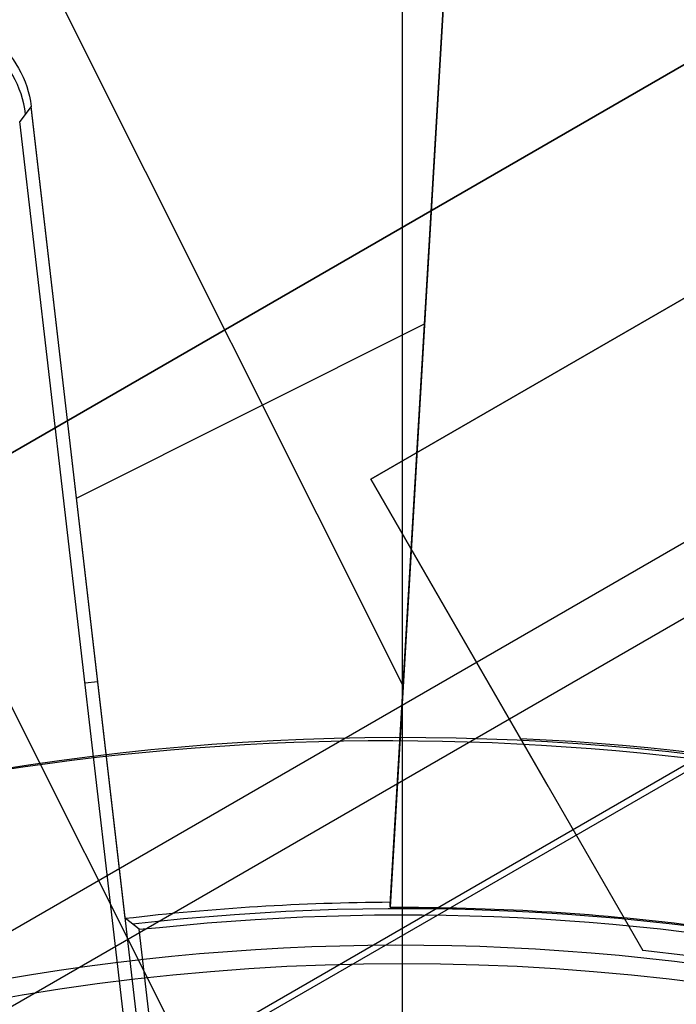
# Model space of a CAD drawing. Extents: x 12963 to 14406, y -2067 to -815.
# Tile 28 of 68: x 13680 to 13687, y -1592 to -1583. Entities that reach past the tile are written whole.
import ezdxf

# ---------------------------------------------------------------- set-up
doc = ezdxf.new("R2010")
doc.units = 0
doc.layers.get('0').update_dxf_attribs({"linetype": 'CONTINUOUS'})
doc.layers.add('COLOR', color=7, linetype='CONTINUOUS')
doc.layers.add('LUZ', color=7, linetype='CONTINUOUS')

msp = doc.modelspace()

# ---------------------------------------------------------------- linework, layer by layer
for p, q in [((13705.95651096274, -1576.880930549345, 105.1250029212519), (13640.22927284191, -1614.828569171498, 105.1250029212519)), ((13703.39267529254, -1579.109755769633, 51.12500292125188), (13643.44140993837, -1613.722634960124, 51.12500292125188)), ((13704.04743158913, -1580.187553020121, 199.6250029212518), (13644.04743158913, -1614.828569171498, 199.6250029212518)), ((13703.98465060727, -1580.296292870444, 200.6250029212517), (13644.17299355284, -1614.828569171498, 200.6250029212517)), ((13651.56186000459, -1603.561908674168, 258.0844421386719), (13690.53300317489, -1581.061908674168, 258.0844421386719)), ((13690.53300317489, -1581.061908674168, 261.0844421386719), (13651.56186000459, -1603.561908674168, 261.0844421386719)), ((13690.53300317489, -1581.061908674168, 259.5844421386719), (13651.56186000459, -1603.561908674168, 259.5844421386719)), ((13689.04007705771, -1584.233251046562, 212.0844421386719), (13683.73877454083, -1587.293959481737, 212.0844421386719)), ((13683.73877454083, -1587.293959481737, 218.0844421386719), (13689.04007705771, -1584.233251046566, 218.0844421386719)), ((13683.73877454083, -1587.293959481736, 215.0844421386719), (13689.04007705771, -1584.233251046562, 215.0844421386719)), ((13686.38942579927, -1585.763605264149, 218.0844421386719), (13686.38942579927, -1585.763605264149, 212.0844421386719)), ((13683.73877454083, -1587.293959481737, 212.0844421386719), (13683.73877454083, -1587.293959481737, 218.0844421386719)), ((13683.73877454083, -1587.293959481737, 212.0844421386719), (13686.42816231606, -1591.952115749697, 212.0844421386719)), ((13685.21796183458, -1589.855987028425, 218.0844421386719), (13683.73877454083, -1587.293959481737, 218.0844421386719)), ((13685.49267736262, -1590.331808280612, 215.0844421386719), (13683.73877454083, -1587.293959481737, 215.0844421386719)), ((13685.08346842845, -1589.623037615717, 212.0844421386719), (13685.08346842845, -1589.623037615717, 218.0844421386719))]:
    msp.add_line(p, q)
at = {"extrusion": (0.112475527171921, 0.194813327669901, 0.9743700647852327)}
msp.add_lwpolyline([(-12693.92521337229, -5351.365580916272), (-12694.43576296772, -5351.056612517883), (-12694.94430877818, -5350.742947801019), (-12695.45079038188, -5350.424605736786), (-12695.95514755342, -5350.101606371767), (-12696.45732028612, -5349.773970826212), (-12696.9572488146, -5349.441721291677), (-12697.45487363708, -5349.104881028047), (-12697.95013553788, -5348.763474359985), (-12698.44297560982, -5348.417526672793), (-12698.93333527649, -5348.067064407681), (-12699.42115631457, -5347.712115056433), (-12699.90638087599, -5347.352707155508), (-12700.38895150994, -5346.988870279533), (-12700.86881118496, -5346.620635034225), (-12701.34590331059, -5346.248033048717), (-12701.82017175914, -5345.871096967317), (-12702.29156088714, -5345.489860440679), (-12702.76001555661, -5345.104358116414), (-12703.22548115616, -5344.714625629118), (-12703.68790362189, -5344.320699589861), (-12704.14722945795, -5343.922617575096), (-12704.60340575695, -5343.52041811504), (-12705.05638022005, -5343.114140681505), (-12705.5061011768, -5342.703825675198), (-12705.95251760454, -5342.289514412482), (-12706.39557914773, -5341.871249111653), (-12706.83523613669, -5341.449072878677), (-12707.27143960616, -5341.023029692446), (-12707.70414131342, -5340.59316438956), (-12708.13329375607, -5340.159522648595), (-12708.55885018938, -5339.722150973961), (-12708.98076464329, -5339.281096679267), (-12709.39899193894, -5338.836407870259), (-12709.81348770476, -5338.388133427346), (-12710.22420839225, -5337.936322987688), (-12710.63111129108, -5337.481026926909), (-12711.03415454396, -5337.022296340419), (-12711.43329716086, -5336.560183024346), (-12711.82849903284, -5336.094739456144), (-12712.21972094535, -5335.626018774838), (-12712.60692459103, -5335.154074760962), (-12712.99007258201, -5334.678961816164), (-12713.36912846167, -5334.200734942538), (-12713.74405671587, -5333.719449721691), (-12714.11482278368, -5333.235162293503), (-12714.48139306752, -5332.747929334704), (-12714.84373494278, -5332.257808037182), (-12715.2018167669, -5331.764856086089), (-12715.55560788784, -5331.269131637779), (-12715.90507865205, -5330.770693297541), (-12716.25020041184, -5330.269600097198), (-12716.59094553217, -5329.765911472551), (-12716.9272873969, -5329.259687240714), (-12717.25920041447, -5328.75098757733), (-12717.58666002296, -5328.23987299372), (-12717.90964269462, -5327.726404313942), (-12718.22812593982, -5327.210642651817), (-12718.54208831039, -5326.692649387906), (-12718.85150940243, -5326.172486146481), (-12719.15636985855, -5325.650214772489), (-12719.45665136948, -5325.125897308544), (-12719.75233667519, -5324.59959597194), (-12720.04340956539, -5324.071373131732), (-12720.32985487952, -5323.541291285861), (-12720.61165850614, -5323.00941303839), (-12720.88880738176, -5322.475801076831), (-12721.16128948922, -5321.940518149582), (-12721.42909385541, -5321.403627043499), (-12721.69221054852, -5320.865190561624), (-12721.95063067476, -5320.325271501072), (-12722.20434637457, -5319.783932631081), (-12722.45335081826, -5319.241236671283), (-12722.69763820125, -5318.697246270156), (-12722.9372037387, -5318.152023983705), (-12723.17204365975, -5317.605632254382), (-12723.40215520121, -5317.058133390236), (-12723.62753660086, -5316.509589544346), (-12723.84818709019, -5315.960062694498), (-12724.06410688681, -5315.409614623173), (-12724.27529718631, -5314.858306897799), (-12724.48176015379, -5314.306200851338), (-12724.68349891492, -5313.753357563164), (-12724.8805175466, -5313.199837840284), (-12725.07282106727, -5312.645702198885), (-12725.26041542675, -5312.091010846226), (-12725.44330749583, -5311.535823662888), (-12725.62150505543, -5310.980200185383), (-12725.79501678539, -5310.424199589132), (-12725.96385225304, -5309.867880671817), (-12726.12802190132, -5309.311301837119), (-12726.28753703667, -5308.754521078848), (-12726.44240981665, -5308.197595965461), (-12726.59265323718, -5307.640583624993), (-12726.73828111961, -5307.083540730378), (-12726.87930809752, -5306.526523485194), (-12727.01574960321, -5305.969587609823), (-12727.14762185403, -5305.41278832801), (-12727.2749418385, -5304.856180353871), (-12727.39772730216, -5304.299817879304), (-12727.5159967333, -5303.74375456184), (-12727.6297693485, -5303.188043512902), (-12727.73906507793, -5302.632737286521), (-12727.84390455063, -5302.07788786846), (-12727.94430907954, -5301.523546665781), (-12728.04030064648, -5300.969764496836), (-12728.13190188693, -5300.416591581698), (-12728.21913607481, -5299.864077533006), (-12728.30202710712, -5299.312271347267), (-12728.38059948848, -5298.761221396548), (-12728.45487831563, -5298.210975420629), (-12728.52488926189, -5297.661580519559), (-12728.59065856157, -5297.113083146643), (-12728.65221299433, -5296.565529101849), (-12728.70957986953, -5296.018963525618), (-12728.76278701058, -5295.473430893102), (-12728.81186273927, -5294.9289750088), (-12728.85683586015, -5294.385639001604), (-12728.89773564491, -5293.843465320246), (-12728.93459181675, -5293.302495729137), (-12728.96743453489, -5292.762771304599), (-12728.99629437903, -5292.224332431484), (-12729.02120233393, -5291.687218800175), (-12729.04218977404, -5291.151469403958), (-12729.05928844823, -5290.617122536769), (-12729.07253046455, -5290.084215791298), (-12729.08194827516, -5289.552786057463), (-12729.0875746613, -5289.022869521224), (-12729.08944271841, -5288.494501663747), (-12729.08764350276, -5287.975960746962), (-12729.08222485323, -5287.455927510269), (-12729.07315547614, -5286.934435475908), (-12729.06040436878, -5286.411518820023), (-12729.04394083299, -5285.887212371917), (-12729.02373448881, -5285.36155161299), (-12728.99975528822, -5284.834572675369), (-12728.97197352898, -5284.306312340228), (-12728.94035986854, -5283.776808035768), (-12728.90488533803, -5283.246097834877), (-12728.8655213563, -5282.714220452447), (-12728.822239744, -5282.181215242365), (-12728.77501273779, -5281.647122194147), (-12728.72381300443, -5281.111981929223), (-12728.6686136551, -5280.575835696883), (-12728.60938825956, -5280.038725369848), (-12728.54611086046, -5279.500693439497), (-12728.47875598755, -5278.961783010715), (-12728.40729867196, -5278.422037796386), (-12728.33171446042, -5277.8815021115), (-12728.25197942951, -5277.340220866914), (-12728.16807019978, -5276.798239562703), (-12728.07996394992, -5276.255604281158), (-12727.98763843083, -5275.712361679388), (-12727.89107197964, -5275.168558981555), (-12727.79024353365, -5274.624243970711), (-12727.68513264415, -5274.079464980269), (-12727.57571949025, -5273.53427088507), (-12727.46198489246, -5272.988711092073), (-12727.34391032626, -5272.442835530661), (-12727.22147793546, -5271.896694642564), (-12727.09467054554, -5271.350339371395), (-12726.96347167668, -5270.803821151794), (-12726.82786555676, -5270.257191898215), (-12726.68783713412, -5269.710503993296), (-12726.54337209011, -5269.163810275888), (-12726.39445685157, -5268.617164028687), (-12726.24107860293, -5268.070618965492), (-12726.08322529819, -5267.524229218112), (-12725.92088567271, -5266.978049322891), (-12725.75404925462, -5266.432134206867), (-12725.58270637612, -5265.886539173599), (-12725.40684818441, -5265.341319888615), (-12725.22646665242, -5264.796532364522), (-12725.0415545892, -5264.252232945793), (-12724.85210565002, -5263.708478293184), (-12724.6581143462, -5263.165325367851), (-12724.45957605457, -5262.622831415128), (-12724.25648702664, -5262.081053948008), (-12724.04884439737, -5261.540050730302), (-12723.8366461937, -5260.999879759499), (-12723.61989134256, -5260.46059924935), (-12723.39857967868, -5259.922267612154), (-12723.17271195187, -5259.384943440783), (-12722.942289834, -5258.848685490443), (-12722.70731592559, -5258.313552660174), (-12722.46779376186, -5257.779603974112), (-12722.22372781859, -5257.246898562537), (-12721.97512351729, -5256.715495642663), (-12721.7219872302, -5256.185454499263), (-12721.46432628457, -5255.656834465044), (-12721.20214896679, -5255.129694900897), (-12720.9354645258, -5254.604095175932), (-12720.66428317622, -5254.080094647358), (-12720.38861610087, -5253.557752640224), (-12720.10847545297, -5253.037128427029), (-12719.82387435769, -5252.518281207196), (-12719.53482691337, -5252.001270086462), (-12719.24134819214, -5251.486154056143), (-12718.94345424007, -5250.972991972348), (-12718.64116207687, -5250.461842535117), (-12718.33448969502, -5249.952764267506), (-12718.02345605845, -5249.445815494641), (-12717.70808110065, -5248.94105432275), (-12717.38838572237, -5248.438538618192), (-12717.06439178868, -5247.938325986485), (-12716.73612212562, -5247.440473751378), (-12716.40360051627, -5246.945038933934), (-12716.0668516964, -5246.452078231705), (-12715.72590134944, -5245.96164799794), (-12715.38077610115, -5245.473804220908), (-12715.03150351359, -5244.988602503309), (-12714.67811207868, -5244.506098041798), (-12714.32063121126, -5244.026345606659), (-12713.95909124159, -5243.549399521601), (-12713.59352340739, -5243.075313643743), (-12713.22395984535, -5242.604141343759), (-12712.85043358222, -5242.135935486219), (-12712.4729785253, -5241.670748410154), (-12712.09162945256, -5241.208631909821), (-12711.70642200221, -5240.749637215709), (-12711.31739266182, -5240.293814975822), (-12710.92457875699, -5239.841215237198), (-12710.52801843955, -5239.391887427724), (-12710.12775067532, -5238.94588033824), (-12709.7238152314, -5238.503242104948), (-12709.31625266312, -5238.064020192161), (-12708.90510430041, -5237.628261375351), (-12708.49041223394, -5237.196011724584), (-12708.07221930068, -5236.767316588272), (-12707.65056906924, -5236.342220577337), (-12707.22550582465, -5235.920767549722), (-12706.79707455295, -5235.503000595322), (-12706.36532092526, -5235.088962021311), (-12705.93029128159, -5234.678693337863), (-12705.49203261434, -5234.27223524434), (-12705.05059255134, -5233.869627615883), (-12704.60601933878, -5233.47090949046), (-12704.15836182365, -5233.076119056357), (-12703.70766943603, -5232.685293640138), (-12703.253992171, -5232.298469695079), (-12702.79738057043, -5231.915682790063), (-12702.33788570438, -5231.53696759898), (-12701.87555915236, -5231.162357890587), (-12701.41045298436, -5230.791886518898), (-12700.94261974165, -5230.42558541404), (-12700.47211241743, -5230.063485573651), (-12699.99898443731, -5229.705617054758), (-12699.52328963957, -5229.352008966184), (-12699.04508225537, -5229.002689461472), (-12698.56441688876, -5228.657685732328), (-12698.08134849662, -5228.317024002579), (-12697.59593236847, -5227.980729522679), (-12697.10822410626, -5227.648826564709), (-12696.61827960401, -5227.321338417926), (-12696.12615502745, -5226.998287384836), (-12695.63190679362, -5226.679694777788), (-12695.13559155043, -5226.365580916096)], dxfattribs=at)
at = {"extrusion": (0.1124755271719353, 0.1948133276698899, 0.9743700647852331)}
msp.add_lwpolyline([(-12693.01435559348, -5226.365580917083), (-12693.53542520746, -5226.670372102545), (-12694.05454487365, -5226.980022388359), (-12694.57165131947, -5227.29451397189), (-12695.08668143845, -5227.613827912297), (-12695.59957231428, -5227.937944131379), (-12696.11026124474, -5228.266841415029), (-12696.61868576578, -5228.600497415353), (-12697.12478367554, -5228.938888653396), (-12697.62849305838, -5229.281990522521), (-12698.12975230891, -5229.629777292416), (-12698.62850015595, -5229.982222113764), (-12699.12467568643, -5230.339297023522), (-12699.61821836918, -5230.70097295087), (-12700.1090680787, -5231.067219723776), (-12700.5971651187, -5231.438006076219), (-12701.08245024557, -5231.813299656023), (-12701.56486469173, -5232.193067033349), (-12702.04435018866, -5232.577273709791), (-12702.52084898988, -5232.965884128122), (-12702.99430389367, -5233.358861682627), (-12703.4646582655, -5233.756168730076), (-12703.9318560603, -5234.157766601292), (-12704.39584184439, -5234.563615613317), (-12704.85656081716, -5234.973675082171), (-12705.31395883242, -5235.387903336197), (-12705.76798241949, -5235.806257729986), (-12706.21857880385, -5236.228694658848), (-12706.66569592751, -5236.655169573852), (-12707.10928246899, -5237.085636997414), (-12707.54928786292, -5237.520050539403), (-12707.98566231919, -5237.958362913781), (-12708.41835684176, -5238.400525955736), (-12708.84732324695, -5238.84649063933), (-12709.27251418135, -5239.296207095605), (-12709.69388313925, -5239.749624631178), (-12710.11138447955, -5240.206691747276), (-12710.52497344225, -5240.667356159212), (-12710.93460616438, -5241.131564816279), (-12711.34023969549, -5241.599263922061), (-12711.74183201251, -5242.070398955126), (-12712.13934203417, -5242.544914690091), (-12712.53272963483, -5243.022755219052), (-12712.92195565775, -5243.503863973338), (-12713.30698192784, -5243.988183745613), (-12713.68777126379, -5244.47565671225), (-12714.0642874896, -5244.966224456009), (-12714.43649544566, -5245.459827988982), (-12714.80436099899, -5245.956407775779), (-12715.16785105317, -5246.455903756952), (-12715.52693355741, -5246.95825537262), (-12715.88157751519, -5247.463401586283), (-12716.23175299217, -5247.971280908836), (-12716.57743112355, -5248.481831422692), (-12716.91858412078, -5248.994990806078), (-12717.25518527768, -5249.510696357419), (-12717.58720897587, -5250.02888501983), (-12717.91463068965, -5250.549493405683), (-12718.23742699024, -5251.072457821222), (-12718.55557554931, -5251.597714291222), (-12718.86905514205, -5252.125198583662), (-12719.17784564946, -5252.654846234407), (-12719.48192806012, -5253.186592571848), (-12719.78128447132, -5253.72037274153), (-12720.07589808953, -5254.256121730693), (-12720.36575323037, -5254.793774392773), (-12720.65083531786, -5255.333265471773), (-12720.93113088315, -5255.874529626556), (-12721.20662756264, -5256.417501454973), (-12721.47731409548, -5256.962115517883), (-12721.74318032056, -5257.508306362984), (-12722.00421717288, -5258.056008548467), (-12722.26041667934, -5258.605156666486), (-12722.51177195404, -5259.155685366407), (-12722.75827719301, -5259.70752937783), (-12722.99992766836, -5260.260623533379), (-12723.23671972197, -5260.814902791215), (-12723.46865075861, -5261.370302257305), (-12723.6957192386, -5261.926757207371), (-12723.91792466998, -5262.48420310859), (-12724.13526760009, -5263.042575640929), (-12724.34774960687, -5263.601810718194), (-12724.55537328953, -5264.161844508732), (-12724.75814225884, -5264.722613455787), (-12724.95606112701, -5265.284054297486), (-12725.14913549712, -5265.846104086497), (-12725.33737195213, -5266.408700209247), (-12725.52077804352, -5266.971780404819), (-12725.69936227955, -5267.535282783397), (-12725.87313411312, -5268.099145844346), (-12726.04210392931, -5268.663308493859), (-12726.20628303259, -5269.227710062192), (-12726.36568363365, -5269.792290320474), (-12726.52031883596, -5270.356989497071), (-12726.67020262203, -5270.921748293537), (-12726.81534983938, -5271.486507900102), (-12726.95577618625, -5272.05121001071), (-12727.09149819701, -5272.615796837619), (-12727.22253322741, -5273.180211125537), (-12727.34889943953, -5273.744396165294), (-12727.47061578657, -5274.308295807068), (-12727.58770199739, -5274.871854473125), (-12727.70017856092, -5275.43501717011), (-12727.80806671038, -5275.997729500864), (-12727.91138840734, -5276.559937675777), (-12728.01016632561, -5277.121588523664), (-12728.10442383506, -5277.682629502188), (-12728.1941849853, -5278.243008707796), (-12728.27947448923, -5278.802674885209), (-12728.36031770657, -5279.361577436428), (-12728.43674062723, -5279.919666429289), (-12728.50876985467, -5280.476892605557), (-12728.57643258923, -5281.03320738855), (-12728.63975661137, -5281.588562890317), (-12728.69877026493, -5282.142911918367), (-12728.75350244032, -5282.696207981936), (-12728.80398255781, -5283.248405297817), (-12728.85024055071, -5283.799458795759), (-12728.89230684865, -5284.349324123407), (-12728.9302123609, -5284.897957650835), (-12728.96398845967, -5285.445316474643), (-12728.9936669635, -5285.991358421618), (-12729.01928012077, -5286.536042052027), (-12729.04086059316, -5287.079326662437), (-12729.05844143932, -5287.621172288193), (-12729.07205609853, -5288.161539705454), (-12729.08173837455, -5288.700390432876), (-12729.08752241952, -5289.237686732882), (-12729.08944271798, -5289.773391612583), (-12729.08769105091, -5290.285034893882), (-12729.08241587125, -5290.798131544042), (-12729.07358711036, -5291.312649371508), (-12729.06117497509, -5291.828555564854), (-12729.04514996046, -5292.34581669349), (-12729.02548286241, -5292.864398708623), (-12729.0021447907, -5293.384266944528), (-12728.97510718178, -5293.905386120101), (-12728.94434181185, -5294.427720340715), (-12728.9098208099, -5294.951233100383), (-12728.87151667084, -5295.47588728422), (-12728.82940226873, -5296.001645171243), (-12728.78345086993, -5296.528468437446), (-12728.73363614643, -5297.05631815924), (-12728.67993218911, -5297.585154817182), (-12728.62231352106, -5298.114938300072), (-12728.56075511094, -5298.645627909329), (-12728.49523238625, -5299.177182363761), (-12728.42572124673, -5299.709559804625), (-12728.35219807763, -5300.242717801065), (-12728.27463976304, -5300.776613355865), (-12728.19302369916, -5301.311202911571), (-12728.10732780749, -5301.846442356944), (-12728.01753054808, -5302.382287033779), (-12727.92361093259, -5302.918691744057), (-12727.8255485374, -5303.455610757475), (-12727.72332351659, -5303.992997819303), (-12727.61691661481, -5304.530806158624), (-12727.50630918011, -5305.068988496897), (-12727.39148317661, -5305.607497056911), (-12727.27242119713, -5306.146283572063), (-12727.14910647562, -5306.685299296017), (-12727.02152289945, -5307.224495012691), (-12726.88965502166, -5307.763821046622), (-12726.7534880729, -5308.303227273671), (-12726.61300797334, -5308.842663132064), (-12726.46820134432, -5309.382077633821), (-12726.31905551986, -5309.921419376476), (-12726.16555855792, -5310.460636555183), (-12726.0076992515, -5310.999676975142), (-12725.8454671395, -5311.538488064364), (-12725.67885251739, -5312.077016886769), (-12725.50784644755, -5312.615210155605), (-12725.33244076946, -5313.153014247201), (-12725.15262810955, -5313.690375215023), (-12724.96840189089, -5314.227238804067), (-12724.77975634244, -5314.763550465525), (-12724.58668650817, -5315.299255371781), (-12724.38918825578, -5315.834298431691), (-12724.18725828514, -5316.368624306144), (-12723.98089413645, -5316.90217742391), (-12723.77009419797, -5317.434901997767), (-12723.55485771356, -5317.966742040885), (-12723.33518478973, -5318.497641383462), (-12723.11107640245, -5319.027543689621), (-12722.88253440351, -5319.556392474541), (-12722.64956152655, -5320.084131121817), (-12722.41216139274, -5320.610702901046), (-12722.170338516, -5321.136050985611), (-12721.92409830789, -5321.660118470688), (-12721.67344708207, -5322.182848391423), (-12721.41839205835, -5322.704183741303), (-12721.1589413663, -5323.224067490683), (-12720.89510404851, -5323.742442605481), (-12720.62689006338, -5324.25925206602), (-12720.35431028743, -5324.774438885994), (-12720.07737651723, -5325.28794613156), (-12719.79610147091, -5325.799716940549), (-12719.51049878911, -5326.309694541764), (-12719.22058303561, -5326.817822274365), (-12718.9263696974, -5327.324043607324), (-12718.62787518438, -5327.828302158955), (-12718.32511682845, -5328.330541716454), (-12718.01811288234, -5328.830706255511), (-12717.70688251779, -5329.328739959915), (-12717.39144582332, -5329.824587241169), (-12717.07182380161, -5330.318192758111), (-12716.74803836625, -5330.809501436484), (-12716.42011233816, -5331.298458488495), (-12716.08806944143, -5331.785009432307), (-12715.75193429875, -5332.269100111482), (-12715.41173242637, -5332.750676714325), (-12715.06749022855, -5333.229685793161), (-12714.71923499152, -5333.706074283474), (-12714.36699487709, -5334.179789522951), (-12714.01079891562, -5334.650779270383), (-12713.6506769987, -5335.118991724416), (-12713.28665987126, -5335.584375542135), (-12712.91877912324, -5336.046879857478), (-12712.54706718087, -5336.506454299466), (-12712.17155729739, -5336.963049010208), (-12711.79228354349, -5337.416614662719), (-12711.40928079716, -5337.867102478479), (-12711.0225847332, -5338.314464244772), (-12710.63223181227, -5338.758652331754), (-12710.23825926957, -5339.199619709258), (-12709.84070510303, -5339.637319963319), (-12709.43960806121, -5340.071707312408), (-12709.03500763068, -5340.502736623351), (-12708.62694402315, -5340.930363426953), (-12708.21545816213, -5341.354543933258), (-12707.80059166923, -5341.775235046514), (-12707.38238685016, -5342.192394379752), (-12706.96088668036, -5342.605980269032), (-12706.53613479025, -5343.015951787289), (-12706.10817545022, -5343.422268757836), (-12705.67705355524, -5343.824891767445), (-12705.24281460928, -5344.223782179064), (-12704.80550470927, -5344.618902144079), (-12704.3651705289, -5345.010214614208), (-12703.92185930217, -5345.397683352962), (-12703.47561880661, -5345.781272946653), (-12703.02649734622, -5346.160948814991), (-12702.57454373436, -5346.536677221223), (-12702.1198072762, -5346.908425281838), (-12701.66233775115, -5347.276160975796), (-12701.20218539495, -5347.639853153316), (-12700.7394008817, -5347.999471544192), (-12700.27403530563, -5348.354986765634), (-12699.80614016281, -5348.706370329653), (-12699.33576733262, -5349.053594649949), (-12698.8629690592, -5349.396633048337), (-12698.38779793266, -5349.735459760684), (-12697.91030687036, -5350.070049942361), (-12697.43054909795, -5350.400379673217), (-12696.94857813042, -5350.726425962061), (-12696.46444775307, -5351.048166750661), (-12695.97821200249, -5351.365580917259)], dxfattribs=at)
msp.add_lwpolyline([(13686.89123551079, -1590.054407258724), (13686.64764773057, -1590.027132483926), (13686.40383102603, -1590.002156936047), (13686.1598078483, -1589.979485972), (13685.91560064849, -1589.959124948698), (13685.67123187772, -1589.941079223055), (13685.42672398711, -1589.925354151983), (13685.18209942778, -1589.911955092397), (13684.93738065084, -1589.900887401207), (13684.69259010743, -1589.89215643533), (13684.44775024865, -1589.885767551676), (13684.20288352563, -1589.881726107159), (13683.95801238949, -1589.880037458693), (13683.71315929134, -1589.880706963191), (13683.4683466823, -1589.883739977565), (13683.2235970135, -1589.889141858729), (13682.97893273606, -1589.896917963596), (13682.73437630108, -1589.907073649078), (13682.4899501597, -1589.91961427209), (13682.24567676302, -1589.934545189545), (13682.00157856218, -1589.951871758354), (13681.75767800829, -1589.971599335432), (13681.51399755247, -1589.993733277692), (13681.27055964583, -1590.018278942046), (13681.0273867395, -1590.045241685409), (13680.7845012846, -1590.074626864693), (13680.54192573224, -1590.10643983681), (13680.29968253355, -1590.140685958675), (13680.05779413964, -1590.177370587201)])
at = {"extrusion": (0.8660254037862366, 0.4999999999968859, 1.682740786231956e-12)}
msp.add_lwpolyline([(-8221.885054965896, 212.0844421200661), (-8221.767351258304, 212.2137927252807), (-8221.607264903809, 212.3975201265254), (-8221.450695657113, 212.5866587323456), (-8221.29827226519, 212.7806795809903), (-8221.150623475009, 212.9790537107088), (-8221.008324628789, 213.1812494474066), (-8220.871797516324, 213.3866219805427), (-8220.741440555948, 213.5944726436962), (-8220.617652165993, 213.8041027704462), (-8220.500787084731, 214.014788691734), (-8220.391025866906, 214.2257070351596), (-8220.288505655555, 214.4360095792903), (-8220.193363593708, 214.6448481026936), (-8220.110719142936, 214.8390959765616), (-8220.031279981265, 215.0391679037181), (-8219.95558924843, 215.2444545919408), (-8219.884190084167, 215.4543467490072), (-8219.81758819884, 215.6682228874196), (-8219.756126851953, 215.8854085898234), (-8219.700105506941, 216.1052151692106), (-8219.649823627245, 216.3269539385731), (-8219.605532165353, 216.5499542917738), (-8219.567308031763, 216.7735081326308), (-8219.535189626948, 216.9968705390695), (-8219.509215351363, 217.2192965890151), (-8219.48937734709, 217.4400365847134), (-8219.47548997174, 217.658322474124), (-8219.467324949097, 217.873381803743), (-8219.46465400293, 218.0844421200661)], dxfattribs=at)
at = {"extrusion": (0, 0, -1)}
for centre, radius, start, end in [((-13684.04743158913, -1614.828569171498, -259.6250029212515), 65.00000000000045, 329.9999999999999, 149.9999999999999), ((-13684.04743158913, -1614.828569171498, -89.37470231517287), 70.9424557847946, 330.0000000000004, 150.0000000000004), ((-13684.04743158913, -1614.828569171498, -46.50000292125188), 70.9424557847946, 330.0000000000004, 150.0000000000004), ((-13684.04743158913, -1614.828569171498, -259.6250029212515), 64, 330.0000000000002, 150.0000000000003), ((-13684.04743158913, -1614.828569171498, -88.12500292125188), 52.09123273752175, 330.0000000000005, 150.0000000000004), ((-13684.04743158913, -1614.828569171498, -62.12500292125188), 47.03455676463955, 330.0000000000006, 150.0000000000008), ((-13684.04743158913, -1614.828569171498, -199.6250029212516), 39.9999999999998, 330.0000000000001, 150.0000000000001), ((-13684.04743158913, -1614.828569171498, -89.37470231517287), 70.94245578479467, 150.0000000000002, 330.0000000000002), ((-13684.04743158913, -1614.828569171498, -46.50000292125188), 70.94245578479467, 150.0000000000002, 330.0000000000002), ((-13684.04743158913, -1614.828569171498, -259.6250029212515), 65.00000000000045, 149.9999999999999, 329.9999999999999), ((-13684.04743158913, -1614.828569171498, -259.6250029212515), 64, 150.0000000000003, 330.0000000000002), ((-13684.04743158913, -1614.828569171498, -88.12500292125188), 52.09123273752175, 150.0000000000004, 330.0000000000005), ((-13684.04743158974, -1614.828569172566, -218.0844421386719), 24.9999999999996, 92.6836388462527, 236.5601872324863), ((-13684.04743158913, -1614.828569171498, -62.12500292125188), 47.03455676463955, 149.9999999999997, 329.9999999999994)]:
    msp.add_arc(centre, radius, start, end, dxfattribs=at)
for centre, radius, start, end in [((13684.04743158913, -1614.828569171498, 89.37470231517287), 73.2424557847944, 29.99999999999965, 209.9999999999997), ((13684.04743158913, -1614.828569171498, 68.68735261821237), 73.24245578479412, 91.17126672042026, 191.5820307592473), ((13684.04743158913, -1614.828569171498, 46.50000292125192), 71.74245578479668, 52.49999999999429, 187.5000000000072), ((13684.04743163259, -1614.828569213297, 88.63012703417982), 71.44457953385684, 30.00000004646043, 209.9999999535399), ((13684.04743158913, -1614.828569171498, 89.05580518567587), 71.21139006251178, 29.99999999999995, 210.0000000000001), ((13684.04743158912, -1614.828569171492, 88.1250029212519), 70.93945536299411, 74.99999999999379, 165.0000000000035), ((13684.04743158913, -1614.828569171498, 245.6831232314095), 65.00000000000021, 29.99999999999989, 209.9999999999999), ((13684.04743158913, -1614.828569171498, 245.6831232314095), 64.00000000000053, 29.99999999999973, 209.9999999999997), ((13684.04743158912, -1614.828569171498, 211.3914713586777), 58.0132689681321, 29.99999999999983, 210), ((13684.04743158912, -1614.828569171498, 212.0545527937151), 57.26209357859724, 30.00000000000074, 209.9999999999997), ((13684.04743158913, -1614.828569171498, 67.12500292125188), 53.58193971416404, 29.99999999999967, 209.9999999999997), ((13684.04743158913, -1614.828569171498, 65.62055118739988), 53.58193971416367, 29.99999999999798, 209.999999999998), ((13684.04743158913, -1614.828569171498, 67.12500292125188), 52.0912327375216, 29.99999999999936, 209.9999999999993), ((13684.04743158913, -1614.828569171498, 77.62500292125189), 52.09123273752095, 29.99999999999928, 209.9999999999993), ((13684.04743158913, -1614.828569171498, 62.12500292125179), 51.59084318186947, 88.45819037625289, 151.5418096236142), ((13684.04743158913, -1614.828569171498, 105.1250029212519), 43.81815874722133, 30.00000000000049, 210.0000000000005), ((13684.04743158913, -1614.828569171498, 52.53957701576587), 42.50584972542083, 30.00000000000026, 210.0000000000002), ((13684.04743158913, -1614.828569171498, 200.6250029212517), 39.87443803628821, 30.00000000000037, 210.0000000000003), ((13684.04743158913, -1614.828569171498, 89.37470231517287), 73.24245578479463, 209.9999999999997, 29.99999999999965), ((13684.04743157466, -1614.828569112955, 88.63012703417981), 71.44457953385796, 210.0000000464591, 29.99999995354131), ((13684.04743158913, -1614.828569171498, 89.05580518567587), 71.21139006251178, 210.0000000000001, 29.99999999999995), ((13684.04743158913, -1614.828569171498, 245.6831232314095), 64.99999999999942, 209.9999999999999, 29.99999999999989), ((13684.04743158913, -1614.828569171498, 245.6831232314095), 63.99999999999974, 210.0000000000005, 30.00000000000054), ((13684.04743158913, -1614.828569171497, 211.3914713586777), 58.01326896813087, 210.0000000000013, 29.99999999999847), ((13684.04743158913, -1614.8285691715, 212.0545527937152), 57.26209357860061, 209.9999999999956, 30.00000000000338), ((13684.04743158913, -1614.828569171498, 67.12500292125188), 53.58193971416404, 209.9999999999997, 29.99999999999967), ((13684.04743158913, -1614.828569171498, 65.62055118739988), 53.5819397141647, 210.0000000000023, 30.00000000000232), ((13684.04743158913, -1614.828569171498, 67.12500292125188), 52.0912327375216, 209.9999999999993, 29.99999999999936), ((13684.04743158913, -1614.828569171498, 77.62500292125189), 52.09123273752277, 210.0000000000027, 30.00000000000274), ((13684.04743158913, -1614.828569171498, 108.2592404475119), 24.97681365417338, 29.99999999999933, 209.9999999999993), ((13684.04743158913, -1614.828569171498, 125.2198510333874), 24.97681365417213, 29.99999999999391, 209.9999999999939), ((13684.04743158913, -1614.828569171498, 144.2327851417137), 22.92449013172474, 29.99999999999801, 209.999999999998), ((13684.04743158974, -1614.828569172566, 212.0844421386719), 22.9999999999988, 303.7393352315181, 84.05867010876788), ((13684.04743158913, -1614.828569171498, 144.2250029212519), 22.74593284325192, 29.99999999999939, 209.9999999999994)]:
    msp.add_arc(centre, radius, start, end)
at = {"layer": 'COLOR'}
for p, q in [((13684.04743872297, -1541.828579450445, 43.50000292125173), (13684.04743872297, -1687.828593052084, 43.50000292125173)), ((13684.47313588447, -1582.32722681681, 38.60000054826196), (13683.92966199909, -1591.524883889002, 38.60000054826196)), ((13683.93120959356, -1591.498692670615, 37.10000054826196), (13684.47158984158, -1582.353391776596, 37.10000054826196)), ((13683.93275718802, -1591.472501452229, 35.60000054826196), (13684.47004380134, -1582.379556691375, 35.60000054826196)), ((13684.0589341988, -1589.337103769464, 35.60000054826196), (13680.66001333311, -1582.555062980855, 35.60000054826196)), ((13680.38099128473, -1583.609858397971, 35.60000054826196), (13680.26811158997, -1583.757702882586, 28.2000005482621)), ((13680.37849538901, -1583.613127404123, 35.43637830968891), (13681.49386627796, -1593.225925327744, 35.43637830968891)), ((13681.31201890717, -1591.633898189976, 35.60000054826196), (13680.38099128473, -1583.609858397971, 35.60000054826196)), ((13681.36847584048, -1593.241166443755, 28.2000005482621), (13680.26811158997, -1583.757702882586, 28.2000005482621)), ((13680.83040615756, -1587.483129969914, 35.60000054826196), (13684.27034932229, -1585.759151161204, 35.60000054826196)), ((13684.20139894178, -1586.926055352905, 35.60000054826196), (13684.20139894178, -1586.926055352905, 38.60000054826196)), ((13680.91203902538, -1589.307376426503, 28.20000054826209), (13681.04034570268, -1589.292489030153, 35.60000054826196)), ((13683.92966199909, -1591.524883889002, 38.60000054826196), (13683.93275718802, -1591.472501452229, 35.60000054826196)), ((13681.4488535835, -1591.742325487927, 42.6710611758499), (13681.31201890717, -1591.633898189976, 35.60000054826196)), ((13681.4488535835, -1591.742325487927, 42.6710611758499), (13681.65163419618, -1591.723898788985, 42.87461420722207)), ((13681.81282171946, -1594.879176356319, 42.67106117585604), (13681.4488535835, -1591.742325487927, 42.6710611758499))]:
    msp.add_line(p, q, dxfattribs=at)
at = {"layer": 'COLOR', "extrusion": (0, 0, -1)}
for centre, radius, start, end in [((-13684.04743872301, -1614.828586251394, 10.54089386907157), 152.392098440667, 333.3815781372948, 153.3815781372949), ((-13684.04743872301, -1614.828586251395, -32.97295255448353), 75.00000000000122, 63.38157813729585, 243.3815781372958), ((-13684.04743872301, -1614.828586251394, -18.68835025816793), 83.81579491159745, 333.3815781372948, 153.3815781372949), ((-13684.047438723, -1614.828586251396, -43.50000292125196), 73.00000000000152, 63.38157813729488, 243.3815781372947), ((-13684.047438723, -1614.828586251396, -43.50000292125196), 73.00000000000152, 63.38157813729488, 243.3815781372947), ((-13684.04743872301, -1614.828586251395, -33.3991820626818), 73.00000000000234, 63.3815781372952, 243.3815781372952), ((-13684.04743872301, -1614.828586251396, -43.50000292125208), 75.00000000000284, 63.38157813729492, 243.3815781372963), ((-13684.04743872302, -1614.828586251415, -26.2000005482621), 61.09154780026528, 333.3815781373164, 153.3815781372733), ((-13684.04743872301, -1614.828586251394, 10.54089386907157), 152.3920984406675, 153.3815781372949, 333.3815781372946), ((-13684.05554107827, -1614.824543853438, -28.2000005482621), 59.50000000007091, 333.3815781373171, 153.3815781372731), ((-13684.05554107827, -1614.824543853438, -26.2000005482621), 59.50000000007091, 333.3815781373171, 153.3815781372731), ((-13684.04743872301, -1614.828586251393, -43.50000292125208), 75.00000000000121, 243.3815781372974, 63.38157813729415), ((-13684.04743872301, -1614.828586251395, -32.97295255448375), 74.9999999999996, 243.3815781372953, 63.38157813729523), ((-13684.047438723, -1614.828586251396, -43.50000292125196), 73.0000000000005, 243.3815781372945, 63.38157813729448), ((-13684.047438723, -1614.828586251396, -43.50000292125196), 73.0000000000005, 243.3815781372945, 63.38157813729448), ((-13684.04743872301, -1614.828586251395, -33.39918206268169), 72.99999999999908, 243.3815781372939, 63.38157813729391), ((-13684.05554107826, -1614.824543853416, -27.2000005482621), 59.5000000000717, 333.381578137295, 153.381578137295), ((-13684.05554107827, -1614.824543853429, -38.60000054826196), 35.0000000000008, 333.3815781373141, 153.3815781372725), ((-13684.04743872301, -1614.828586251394, -18.68835025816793), 83.81579491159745, 153.3815781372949, 333.3815781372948), ((-13684.05554107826, -1614.824543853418, -38.60000054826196), 32.50000000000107, 336.0269384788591, 90.73621779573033), ((-13679.3878651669, -1583.72502112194, -35.60000054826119), 0.9997809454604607, 81.46020259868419, 173.3855337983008), ((-13684.047438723, -1614.828586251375, -26.2000005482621), 61.09154780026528, 153.3815781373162, 333.3815781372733), ((-13684.05554107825, -1614.824543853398, -28.2000005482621), 59.50000000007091, 153.3815781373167, 333.381578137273), ((-13684.05554107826, -1614.824543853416, -27.2000005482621), 59.50000000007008, 153.3815781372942, 333.3815781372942), ((-13684.05554107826, -1614.824543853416, -39.2373073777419), 23.28887576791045, 83.40894617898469, 103.3542100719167), ((-13684.05554107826, -1614.824543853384, -35.60000054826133), 23.3523651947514, 83.25309833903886, 89.69874438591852), ((-13684.05554107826, -1614.824543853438, -42.87461420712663), 23.22538634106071, 84.0590510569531, 102.7041052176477), ((-13684.05554107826, -1614.824543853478, -38.60000054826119), 23.30000000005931, 89.69045600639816, 97.07270026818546)]:
    msp.add_arc(centre, radius, start, end, dxfattribs=at)
at = {"layer": 'COLOR'}
for centre, radius, start, end in [((13684.04743872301, -1614.828586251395, -35.79999945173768), 153, 26.61842186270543, 206.618421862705), ((13684.04743872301, -1614.828586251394, -11.46081713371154), 152.9999999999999, 26.61842186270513, 206.6184218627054), ((13684.04743872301, -1614.828586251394, -23.63040829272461), 153.0000000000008, 26.61842186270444, 206.6184218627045), ((13684.047438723, -1614.828586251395, -10.90949982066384), 152.8342956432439, 26.61842186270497, 206.6184218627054), ((13684.04743872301, -1614.828586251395, -35.79999945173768), 150, 26.61842186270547, 206.618421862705), ((13684.04743872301, -1614.828586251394, -11.46081713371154), 153, 206.6184218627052, 26.6184218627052), ((13684.04743872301, -1614.828586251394, -35.79999945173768), 153, 206.6184218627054, 26.61842186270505), ((13684.04743872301, -1614.828586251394, -23.63040829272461), 153.0000000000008, 206.618421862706, 26.61842186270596), ((13684.047438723, -1614.828586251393, -10.90949982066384), 152.8342956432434, 206.6184218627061, 26.61842186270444), ((13684.04743872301, -1614.828586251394, -35.79999945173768), 150, 206.6184218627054, 26.61842186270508), ((13684.05554107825, -1614.824543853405, 30.300000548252), 34.99999999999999, 26.61842186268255, 206.6184218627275), ((13684.05554107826, -1614.824543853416, 34.45000054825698), 35.0000000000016, 26.61842186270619, 206.6184218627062), ((13684.05554107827, -1614.824543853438, 26.2000005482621), 59.50000000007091, 206.6184218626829, 26.61842186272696)]:
    msp.add_arc(centre, radius, start, end, dxfattribs=at)
at = {"layer": 'COLOR', "extrusion": (0.01524923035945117, 0.01997262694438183, 0.9996842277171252)}
msp.add_arc((-11833.69919888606, -7039.423212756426, 208.8779247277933), 1.000000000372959, 223.985342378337, 316.0105672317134, dxfattribs=at)
at = {"layer": 'LUZ'}
for p, q in [((13623.36082113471, -1476.287267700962, -31.04999945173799), (13758.83361286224, -1746.295656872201, -31.04999945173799)), ((13623.36082113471, -1476.287267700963, -32.54999945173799), (13758.83361286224, -1746.295656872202, -32.54999945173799))]:
    msp.add_line(p, q, dxfattribs=at)

doc.saveas('drawing.dxf')
